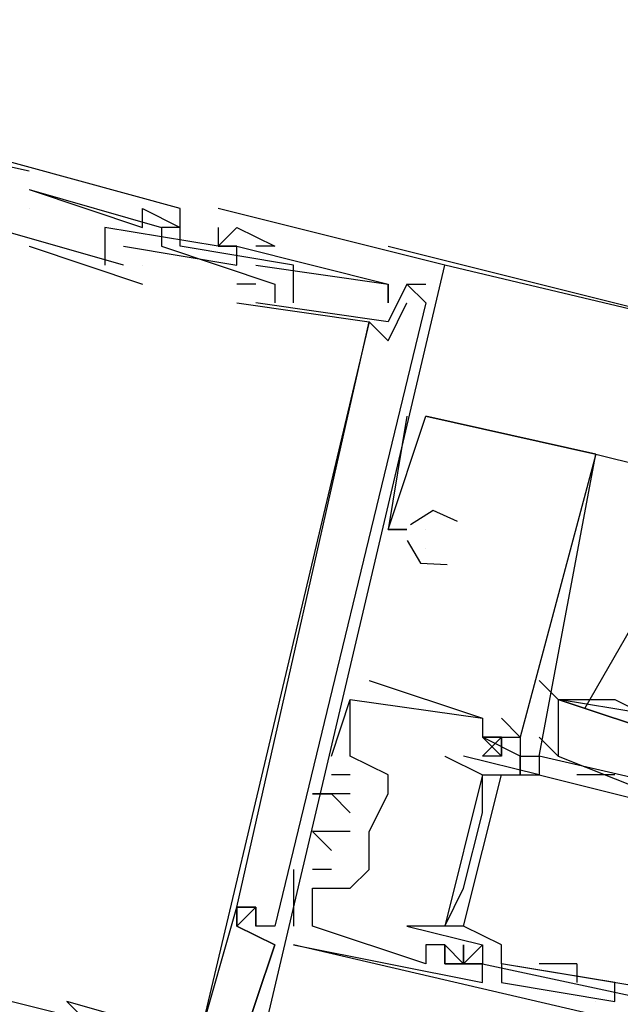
# Model space of a CAD drawing. Header units: feet. Extents: x -79 to 198, y -22 to 181.
# Tile 44 of 256: x 79.94 to 80.364, y 17.056 to 17.751. Entities that reach past the tile are written whole.
import ezdxf

# ---------------------------------------------------------------- set-up
doc = ezdxf.new("R2010")
doc.units = ezdxf.units.FT
doc.layers.add('A-LINEA', color=7, linetype='CONTINUOUS')

msp = doc.modelspace()

# ---------------------------------------------------------------- linework, layer by layer
at = {"layer": 'A-LINEA'}
for p, q in [((79.4667, 17.7511), (79.9467, 17.6444)), ((79.9467, 17.6311), (79.9467, 17.6311)), ((79.9467, 17.6311), (79.9467, 17.6311)), ((79.9467, 17.6311), (79.9467, 17.6311)), ((79.9467, 17.6311), (79.9467, 17.6311)), ((79.9467, 17.6311), (79.9467, 17.6311)), ((79.9467, 17.6311), (79.9467, 17.6311)), ((79.9467, 17.6178), (79.9467, 17.6178)), ((79.9467, 17.6178), (79.9467, 17.6178)), ((79.9467, 17.6178), (79.9467, 17.6178)), ((79.9467, 17.6178), (79.9467, 17.6178)), ((79.9467, 17.6178), (79.9467, 17.6178)), ((79.9467, 17.6178), (79.9467, 17.6178)), ((80.0267, 17.6178), (80.0267, 17.6178)), ((80.0267, 17.6178), (80.0267, 17.6178)), ((80.0267, 17.6178), (80.0267, 17.6178)), ((80.0533, 17.6178), (80.0533, 17.6178)), ((80.0533, 17.6178), (80.0533, 17.6178)), ((80.0533, 17.6178), (80.0533, 17.6178)), ((80.0533, 17.6178), (80.0533, 17.6178)), ((80.0533, 17.6178), (80.0533, 17.6178)), ((80.0533, 17.6178), (80.0533, 17.6178)), ((80.08, 17.6178), (80.08, 17.6178)), ((80.08, 17.6178), (80.08, 17.6178)), ((80.08, 17.6178), (80.08, 17.6178)), ((80.08, 17.6178), (80.08, 17.6178)), ((80.08, 17.6178), (80.08, 17.6178)), ((80.08, 17.6178), (80.08, 17.6178)), ((80, 17.6044), (80, 17.6044)), ((80, 17.6044), (80, 17.6044)), ((80, 17.6044), (80, 17.6044)), ((80.0267, 17.6044), (80.0267, 17.6044)), ((80.0267, 17.6044), (80.0267, 17.6044)), ((80.0267, 17.6044), (80.0267, 17.6044)), ((80.04, 17.6044), (80.04, 17.6044)), ((80.04, 17.6044), (80.04, 17.6044)), ((80.04, 17.6044), (80.04, 17.6044)), ((80.04, 17.6044), (80.04, 17.6044)), ((80.04, 17.6044), (80.04, 17.6044)), ((80.04, 17.6044), (80.04, 17.6044)), ((80.0533, 17.6044), (80.0533, 17.6044)), ((80.0533, 17.6044), (80.0533, 17.6044)), ((80.0533, 17.6044), (80.0533, 17.6044)), ((80.0533, 17.6044), (80.0533, 17.6044)), ((80.0533, 17.6044), (80.0533, 17.6044)), ((80.0533, 17.6044), (80.0533, 17.6044)), ((80.08, 17.6044), (80.08, 17.6044)), ((80.08, 17.6044), (80.08, 17.6044)), ((80.08, 17.6044), (80.08, 17.6044)), ((80.08, 17.6044), (80.08, 17.6044)), ((80.08, 17.6044), (80.08, 17.6044)), ((80.08, 17.6044), (80.08, 17.6044)), ((80.0933, 17.6044), (80.0933, 17.6044)), ((80.0933, 17.6044), (80.0933, 17.6044)), ((80.0933, 17.6044), (80.0933, 17.6044)), ((79.9467, 17.5911), (80.0267, 17.5644)), ((79.9467, 17.5911), (79.9467, 17.5911)), ((79.9467, 17.5911), (80.0267, 17.5644)), ((79.9467, 17.5911), (79.9467, 17.5911)), ((79.9467, 17.5911), (80.0267, 17.5644)), ((79.9467, 17.5911), (79.9467, 17.5911)), ((79.9467, 17.5911), (80.0267, 17.5644)), ((79.9467, 17.5911), (79.9467, 17.5911)), ((79.9467, 17.5911), (80.0267, 17.5644)), ((79.9467, 17.5911), (79.9467, 17.5911)), ((79.9467, 17.5911), (80.0267, 17.5644)), ((79.9467, 17.5911), (79.9467, 17.5911)), ((80, 17.5911), (80, 17.5911)), ((80, 17.5911), (80, 17.5911)), ((80, 17.5911), (80, 17.5911)), ((80, 17.5911), (80, 17.5911)), ((80, 17.5911), (80, 17.5911)), ((80, 17.5911), (80, 17.5911)), ((80, 17.5911), (80, 17.5911)), ((80, 17.5911), (80, 17.5911)), ((80, 17.5911), (80, 17.5911)), ((80.0133, 17.5911), (80.0133, 17.5911)), ((80.0133, 17.5911), (80.0133, 17.5911)), ((80.0133, 17.5911), (80.0133, 17.5911)), ((80.04, 17.5911), (80.04, 17.5911)), ((80.04, 17.5911), (80.04, 17.5911)), ((80.04, 17.5911), (80.04, 17.5911)), ((80.0533, 17.5911), (80.0533, 17.5911)), ((80.0533, 17.5911), (80.0533, 17.5911)), ((80.0533, 17.5911), (80.0533, 17.5911)), ((80.08, 17.5911), (80.08, 17.5911)), ((80.08, 17.5911), (80.08, 17.5911)), ((80.08, 17.5911), (80.08, 17.5911)), ((80.08, 17.5911), (80.08, 17.5911)), ((80.08, 17.5911), (80.08, 17.5911)), ((80.08, 17.5911), (80.08, 17.5911)), ((80.08, 17.5911), (80.08, 17.5911)), ((80.08, 17.5911), (80.08, 17.5911)), ((80.08, 17.5911), (80.08, 17.5911)), ((80.0933, 17.5911), (80.0933, 17.5911)), ((80.0933, 17.5911), (80.0933, 17.5911)), ((80.0933, 17.5911), (80.0933, 17.5911)), ((80.0933, 17.5911), (80.0933, 17.5911)), ((80.0933, 17.5911), (80.0933, 17.5911)), ((80.0933, 17.5911), (80.0933, 17.5911)), ((80.1067, 17.5911), (80.1067, 17.5911)), ((80.1067, 17.5911), (80.1067, 17.5911)), ((80.1067, 17.5911), (80.1067, 17.5911)), ((80.12, 17.5911), (80.12, 17.5911)), ((80.12, 17.5911), (80.12, 17.5911)), ((80.12, 17.5911), (80.12, 17.5911)), ((80.2, 17.5911), (80.68, 17.4711)), ((80, 17.5778), (80, 17.5778)), ((80, 17.5778), (80, 17.5778)), ((80, 17.5778), (80, 17.5778)), ((80.0133, 17.5778), (80.0133, 17.5778)), ((80.0133, 17.5778), (80.0133, 17.5778)), ((80.0133, 17.5778), (80.0133, 17.5778)), ((80.0133, 17.5778), (80.0133, 17.5778)), ((80.0133, 17.5778), (80.0133, 17.5778)), ((80.0133, 17.5778), (80.0133, 17.5778)), ((80.0267, 17.5778), (80.0267, 17.5778)), ((80.0267, 17.5778), (80.0267, 17.5778)), ((80.0267, 17.5778), (80.0267, 17.5778)), ((80.0267, 17.5778), (80.0267, 17.5778)), ((80.0267, 17.5778), (80.0267, 17.5778)), ((80.0267, 17.5778), (80.0267, 17.5778)), ((80.0267, 17.5778), (80.0267, 17.5778)), ((80.0267, 17.5778), (80.0267, 17.5778)), ((80.0267, 17.5778), (80.0267, 17.5778)), ((80.0267, 17.5778), (80.0267, 17.5778)), ((80.0267, 17.5778), (80.0267, 17.5778)), ((80.0267, 17.5778), (80.0267, 17.5778)), ((80.0933, 17.5778), (80.0933, 17.5778)), ((80.0933, 17.5778), (80.0933, 17.5778)), ((80.0933, 17.5778), (80.0933, 17.5778)), ((80.1067, 17.5778), (80.1067, 17.5778)), ((80.1067, 17.5778), (80.1067, 17.5778)), ((80.1067, 17.5778), (80.1067, 17.5778)), ((80.1333, 17.5778), (80.1333, 17.5778)), ((80.1333, 17.5778), (80.1333, 17.5778)), ((80.1333, 17.5778), (80.1333, 17.5778)), ((80.24, 17.5778), (80.24, 17.5778)), ((80.24, 17.5778), (80.24, 17.5778)), ((80.24, 17.5778), (80.24, 17.5778)), ((80.24, 17.5778), (80.24, 17.5778)), ((80.24, 17.5778), (80.24, 17.5778)), ((86.9333, 15.9911), (80.24, 17.5778)), ((80.24, 17.5778), (80.24, 17.5778)), ((80.0267, 17.5644), (80.0267, 17.5644)), ((80.0267, 17.5644), (80.0267, 17.5644)), ((80.0267, 17.5644), (80.0267, 17.5644)), ((80.0267, 17.5644), (80.0267, 17.5644)), ((80.0267, 17.5644), (80.0267, 17.5644)), ((80.0267, 17.5644), (80.0267, 17.5644)), ((80.1067, 17.5644), (80.0933, 17.5644)), ((80.0933, 17.5644), (80.0933, 17.5644)), ((80.1067, 17.5644), (80.0933, 17.5644)), ((80.0933, 17.5644), (80.0933, 17.5644)), ((80.1067, 17.5644), (80.0933, 17.5644)), ((80.0933, 17.5644), (80.0933, 17.5644)), ((80.1067, 17.5644), (80.0933, 17.5644)), ((80.0933, 17.5644), (80.0933, 17.5644)), ((80.1067, 17.5644), (80.0933, 17.5644)), ((80.0933, 17.5644), (80.0933, 17.5644)), ((80.1067, 17.5644), (80.0933, 17.5644)), ((80.0933, 17.5644), (80.0933, 17.5644)), ((80.1067, 17.5644), (80.1067, 17.5644)), ((80.1067, 17.5644), (80.1067, 17.5644)), ((80.1067, 17.5644), (80.1067, 17.5644)), ((80.1067, 17.5644), (80.1067, 17.5644)), ((80.1067, 17.5644), (80.1067, 17.5644)), ((80.1067, 17.5644), (80.1067, 17.5644)), ((80.12, 17.5644), (80.12, 17.5644)), ((80.12, 17.5644), (80.12, 17.5644)), ((80.12, 17.5644), (80.12, 17.5644)), ((80.12, 17.5644), (80.12, 17.5644)), ((80.12, 17.5644), (80.12, 17.5644)), ((80.12, 17.5644), (80.12, 17.5644)), ((80.2, 17.5644), (80.2, 17.5644)), ((80.2, 17.5644), (80.2, 17.5644)), ((80.2, 17.5644), (80.2, 17.5644)), ((80.2, 17.5644), (80.2, 17.5644)), ((80.2, 17.5644), (80.2, 17.5644)), ((80.2, 17.5644), (80.2, 17.5644)), ((80.2, 17.5644), (80.2, 17.5644)), ((80.2, 17.5644), (80.2, 17.5644)), ((80.2, 17.5644), (80.2, 17.5644)), ((80.2, 17.5644), (80.2, 17.5644)), ((80.2, 17.5644), (80.2, 17.5644)), ((80.2, 17.5644), (80.2, 17.5644)), ((80.2133, 17.5644), (80.2267, 17.5644)), ((80.2133, 17.5644), (80.2133, 17.5644)), ((80.2133, 17.5644), (80.2133, 17.5644)), ((80.2133, 17.5644), (80.2267, 17.5644)), ((80.2133, 17.5644), (80.2133, 17.5644)), ((80.2133, 17.5644), (80.2133, 17.5644)), ((80.2133, 17.5644), (80.2267, 17.5644)), ((80.2133, 17.5644), (80.2133, 17.5644)), ((80.2133, 17.5644), (80.2133, 17.5644)), ((80.2133, 17.5644), (80.2133, 17.5644)), ((80.2133, 17.5644), (80.2133, 17.5644)), ((80.2133, 17.5644), (80.2133, 17.5644)), ((80.2133, 17.5644), (80.2133, 17.5644)), ((80.2133, 17.5644), (80.2133, 17.5644)), ((80.2133, 17.5644), (80.2133, 17.5644)), ((80.0933, 17.5511), (80.1867, 17.5378)), ((80.0933, 17.5511), (80.0933, 17.5511)), ((80.0933, 17.5511), (80.1867, 17.5378)), ((80.0933, 17.5511), (80.0933, 17.5511)), ((80.0933, 17.5511), (80.1867, 17.5378)), ((80.0933, 17.5511), (80.0933, 17.5511)), ((80.0933, 17.5511), (80.1867, 17.5378)), ((80.0933, 17.5511), (80.0933, 17.5511)), ((80.0933, 17.5511), (80.1867, 17.5378)), ((80.0933, 17.5511), (80.0933, 17.5511)), ((80.0933, 17.5511), (80.1867, 17.5378)), ((80.0933, 17.5511), (80.0933, 17.5511)), ((80.1067, 17.5511), (80.1067, 17.5511)), ((80.1067, 17.5511), (80.1067, 17.5511)), ((80.1067, 17.5511), (80.1067, 17.5511)), ((80.1067, 17.5511), (80.1067, 17.5511)), ((80.1067, 17.5511), (80.1067, 17.5511)), ((80.1067, 17.5511), (80.1067, 17.5511)), ((80.12, 17.5511), (80.12, 17.5511)), ((80.12, 17.5511), (80.12, 17.5511)), ((80.12, 17.5511), (80.12, 17.5511)), ((80.1333, 17.5511), (80.1333, 17.5511)), ((80.1333, 17.5511), (80.1333, 17.5511)), ((80.1333, 17.5511), (80.1333, 17.5511)), ((80.2, 17.5511), (80.2, 17.5511)), ((80.2, 17.5511), (80.2, 17.5511)), ((80.2, 17.5511), (80.2, 17.5511)), ((80.2, 17.5511), (80.2, 17.5511)), ((80.2, 17.5511), (80.2, 17.5511)), ((80.2, 17.5511), (80.2, 17.5511)), ((80.2133, 17.5511), (80.2133, 17.5511)), ((80.2133, 17.5511), (80.2133, 17.5511)), ((80.2133, 17.5511), (80.2133, 17.5511)), ((80.2133, 17.5511), (80.2133, 17.5511)), ((80.2133, 17.5511), (80.2133, 17.5511)), ((80.2133, 17.5511), (80.2133, 17.5511)), ((80.2267, 17.5511), (80.2267, 17.5511)), ((80.2267, 17.5511), (80.2267, 17.5511)), ((80.2267, 17.5511), (80.2267, 17.5511)), ((80.2267, 17.5511), (80.2267, 17.5511)), ((80.2267, 17.5511), (80.2267, 17.5511)), ((80.2267, 17.5511), (80.2267, 17.5511)), ((80.2267, 17.5511), (80.2267, 17.5511)), ((80.2267, 17.5511), (80.2267, 17.5511)), ((80.2267, 17.5511), (80.2267, 17.5511)), ((80.2267, 17.5511), (80.2267, 17.5511)), ((80.2267, 17.5511), (80.2267, 17.5511)), ((80.2267, 17.5511), (80.2267, 17.5511)), ((80.1733, 17.5378), (80.1733, 17.5378)), ((80.1733, 17.5378), (80.1733, 17.5378)), ((80.1733, 17.5378), (80.1733, 17.5378)), ((80.1733, 17.5378), (80.1733, 17.5378)), ((80.1733, 17.5378), (80.1733, 17.5378)), ((80.1733, 17.5378), (80.1733, 17.5378)), ((80.1867, 17.5378), (80.1867, 17.5378)), ((80.1867, 17.5378), (80.1867, 17.5378)), ((80.1867, 17.5378), (80.1867, 17.5378)), ((80.1867, 17.5378), (80.1867, 17.5378)), ((80.1867, 17.5378), (80.1867, 17.5378)), ((80.1867, 17.5378), (80.1867, 17.5378)), ((80.1867, 17.5378), (80.1867, 17.5378)), ((80.1867, 17.5378), (80.1867, 17.5378)), ((80.1867, 17.5378), (80.1867, 17.5378)), ((80.1867, 17.5378), (80.1867, 17.5378)), ((80.1867, 17.5378), (80.1867, 17.5378)), ((80.1867, 17.5378), (80.1867, 17.5378)), ((80.2, 17.5378), (80.2, 17.5378)), ((80.2, 17.5378), (80.2, 17.5378)), ((80.2, 17.5378), (80.2, 17.5378)), ((80.2, 17.5378), (80.2, 17.5378)), ((80.2, 17.5378), (80.2, 17.5378)), ((80.2, 17.5378), (80.2, 17.5378)), ((80.2, 17.5244), (80.2, 17.5244)), ((80.2, 17.5244), (80.2, 17.5244)), ((80.2, 17.5244), (80.2, 17.5244)), ((80.2, 17.5244), (80.2, 17.5244)), ((80.2, 17.5244), (80.2, 17.5244)), ((80.2, 17.5244), (80.2, 17.5244)), ((80.2133, 17.4711), (80.2133, 17.4711)), ((80.2133, 17.4711), (80.2133, 17.4711)), ((80.2133, 17.4711), (80.2133, 17.4711)), ((80.3467, 17.4444), (80.2267, 17.4711)), ((80.2267, 17.4711), (80.2267, 17.4711)), ((80.2267, 17.4711), (80.2267, 17.4711)), ((80.3467, 17.4444), (80.2267, 17.4711)), ((80.2267, 17.4711), (80.2267, 17.4711)), ((80.2267, 17.4711), (80.2267, 17.4711)), ((80.3467, 17.4444), (80.2267, 17.4711)), ((80.2267, 17.4711), (80.2267, 17.4711)), ((80.2267, 17.4711), (80.2267, 17.4711)), ((80.3467, 17.4444), (80.4533, 17.4178)), ((80.3467, 17.4444), (80.3467, 17.4444)), ((80.3467, 17.4444), (80.3467, 17.4444)), ((80.3467, 17.4444), (80.3467, 17.4444)), ((80.3467, 17.4444), (80.3467, 17.4444)), ((80.3467, 17.4444), (80.3467, 17.4444)), ((80.3467, 17.4444), (80.3467, 17.4444)), ((80.3467, 17.4444), (80.3467, 17.4444)), ((80.3467, 17.4444), (80.3467, 17.4444)), ((80.3467, 17.4444), (80.3467, 17.4444)), ((80.2, 17.3911), (80.2, 17.3911)), ((80.2, 17.3911), (80.2, 17.3911)), ((80.2, 17.3911), (80.2, 17.3911)), ((80.2, 17.3911), (80.2, 17.3911)), ((80.2, 17.3911), (80.2, 17.3911)), ((80.2, 17.3911), (80.2, 17.3911)), ((80.2133, 17.3911), (80.2133, 17.3911)), ((80.2133, 17.3911), (80.2133, 17.3911)), ((80.2133, 17.3911), (80.2133, 17.3911)), ((80.2133, 17.3911), (80.2133, 17.3911)), ((80.2133, 17.3911), (80.2133, 17.3911)), ((80.2133, 17.3911), (80.2133, 17.3911)), ((80.2267, 17.3911), (80.2267, 17.3911)), ((80.2267, 17.3911), (80.2267, 17.3911)), ((80.2267, 17.3911), (80.2267, 17.3911)), ((80.2267, 17.3778), (80.2267, 17.3778)), ((80.2267, 17.3778), (80.2267, 17.3778)), ((80.2267, 17.3778), (80.2267, 17.3778)), ((80.2267, 17.3778), (80.2267, 17.3778)), ((80.2267, 17.3778), (80.2267, 17.3778)), ((80.2267, 17.3778), (80.2267, 17.3778)), ((80.3926, 17.3584), (80.3389, 17.2649)), ((80.1867, 17.2844), (80.1867, 17.2844)), ((80.1867, 17.2844), (80.1867, 17.2844)), ((80.1867, 17.2844), (80.1867, 17.2844)), ((80.3067, 17.2844), (80.32, 17.2711)), ((80.1733, 17.2711), (80.1733, 17.2711)), ((80.1733, 17.2711), (80.1733, 17.2711)), ((80.1733, 17.2711), (80.1733, 17.2711)), ((80.1733, 17.2711), (80.1733, 17.2711)), ((80.1733, 17.2711), (80.1733, 17.2711)), ((80.1733, 17.2711), (80.1733, 17.2711)), ((80.2667, 17.2578), (80.2667, 17.2578)), ((80.2667, 17.2578), (80.2667, 17.2578)), ((80.2667, 17.2578), (80.2667, 17.2578)), ((80.2667, 17.2578), (80.2667, 17.2578)), ((80.2667, 17.2578), (80.2667, 17.2578)), ((80.2667, 17.2578), (80.2667, 17.2578)), ((80.28, 17.2578), (80.28, 17.2578)), ((80.28, 17.2578), (80.28, 17.2578)), ((80.28, 17.2578), (80.28, 17.2578)), ((80.28, 17.2444), (80.2667, 17.2311)), ((80.2667, 17.2444), (80.2667, 17.2444)), ((80.2667, 17.2444), (80.2667, 17.2444)), ((80.28, 17.2444), (80.2667, 17.2311)), ((80.2667, 17.2444), (80.2667, 17.2444)), ((80.2667, 17.2444), (80.2667, 17.2444)), ((80.28, 17.2444), (80.2667, 17.2311)), ((80.2667, 17.2444), (80.2667, 17.2444)), ((80.2667, 17.2444), (80.2667, 17.2444)), ((80.28, 17.2444), (80.28, 17.2444)), ((80.28, 17.2444), (80.28, 17.2444)), ((80.28, 17.2444), (80.28, 17.2444)), ((80.2933, 17.2444), (80.2933, 17.2444)), ((80.2933, 17.2444), (80.2933, 17.2444)), ((80.2933, 17.2444), (80.2933, 17.2444)), ((80.2933, 17.2444), (80.2933, 17.2444)), ((80.2933, 17.2444), (80.2933, 17.2444)), ((80.2933, 17.2444), (80.2933, 17.2444)), ((80.3067, 17.2444), (80.32, 17.2311)), ((80.16, 17.2311), (80.16, 17.2311)), ((80.16, 17.2311), (80.16, 17.2311)), ((80.16, 17.2311), (80.16, 17.2311)), ((80.1733, 17.2311), (80.1733, 17.2311)), ((80.1733, 17.2311), (80.1733, 17.2311)), ((80.1733, 17.2311), (80.1733, 17.2311)), ((80.24, 17.2311), (80.24, 17.2311)), ((80.2533, 17.2311), (80.2533, 17.2311)), ((80.28, 17.2311), (80.2667, 17.2311)), ((80.28, 17.2311), (80.2667, 17.2311)), ((80.28, 17.2311), (80.2667, 17.2311)), ((80.28, 17.2311), (80.28, 17.2311)), ((80.28, 17.2311), (80.28, 17.2311)), ((80.28, 17.2311), (80.28, 17.2311)), ((80.2933, 17.2311), (80.2933, 17.2178)), ((80.2933, 17.2311), (80.2933, 17.2178)), ((80.2933, 17.2311), (80.2933, 17.2311)), ((80.2933, 17.2311), (80.2933, 17.2178)), ((80.2933, 17.2311), (80.2933, 17.2178)), ((80.2933, 17.2311), (80.2933, 17.2311)), ((80.2933, 17.2311), (80.2933, 17.2178)), ((80.2933, 17.2311), (80.2933, 17.2178)), ((80.2933, 17.2311), (80.2933, 17.2311)), ((80.3067, 17.2311), (80.3067, 17.2311)), ((80.3067, 17.2311), (80.3067, 17.2311)), ((80.3067, 17.2311), (80.3067, 17.2311)), ((80.3067, 17.2311), (80.3067, 17.2311)), ((80.32, 17.2311), (80.3867, 17.2044)), ((80.16, 17.2178), (80.16, 17.2178)), ((80.16, 17.2178), (80.16, 17.2178)), ((80.16, 17.2178), (80.16, 17.2178)), ((80.1733, 17.2178), (80.1733, 17.2178)), ((80.1733, 17.2178), (80.1733, 17.2178)), ((80.1733, 17.2178), (80.1733, 17.2178)), ((80.2, 17.2178), (80.2, 17.2178)), ((80.2, 17.2178), (80.2, 17.2178)), ((80.2, 17.2178), (80.2, 17.2178)), ((80.2533, 17.1111), (80.28, 17.2178)), ((80.2533, 17.1111), (80.28, 17.2178)), ((80.2533, 17.1111), (80.28, 17.2178)), ((80.2667, 17.2178), (80.2667, 17.2178)), ((80.2667, 17.2178), (80.2667, 17.2178)), ((80.28, 17.2178), (80.28, 17.2178)), ((80.3067, 17.2178), (80.3067, 17.2178)), ((80.3067, 17.2178), (80.3067, 17.2178)), ((80.3067, 17.2178), (80.3067, 17.2178)), ((80.36, 17.2178), (80.3333, 17.2178)), ((80.1467, 17.2044), (80.1467, 17.2044)), ((80.1467, 17.2044), (80.1467, 17.2044)), ((80.1467, 17.2044), (80.1467, 17.2044)), ((80.16, 17.2044), (80.16, 17.2044)), ((80.16, 17.2044), (80.16, 17.2044)), ((80.16, 17.2044), (80.16, 17.2044)), ((80.1733, 17.2044), (80.1733, 17.2044)), ((80.1733, 17.2044), (80.1733, 17.2044)), ((80.1733, 17.2044), (80.1733, 17.2044)), ((80.2, 17.2044), (80.2, 17.2044)), ((80.2, 17.2044), (80.2, 17.2044)), ((80.2, 17.2044), (80.2, 17.2044)), ((80.2, 17.2044), (80.2, 17.2044)), ((80.1733, 17.1911), (80.1733, 17.1911)), ((80.1733, 17.1911), (80.1733, 17.1911)), ((80.1733, 17.1911), (80.1733, 17.1911)), ((80.2667, 17.1911), (80.2667, 17.1911)), ((80.1467, 17.1778), (80.1467, 17.1778)), ((80.1467, 17.1778), (80.1467, 17.1778)), ((80.1467, 17.1778), (80.1467, 17.1778)), ((80.1733, 17.1778), (80.1733, 17.1778)), ((80.1733, 17.1778), (80.1733, 17.1778)), ((80.1733, 17.1778), (80.1733, 17.1778)), ((80.1867, 17.1778), (80.1867, 17.1778)), ((80.1867, 17.1778), (80.1867, 17.1778)), ((80.1867, 17.1778), (80.1867, 17.1778)), ((80.1867, 17.1778), (80.1867, 17.1778)), ((80.1867, 17.1778), (80.1867, 17.1778)), ((80.16, 17.1644), (80.16, 17.1644)), ((80.16, 17.1644), (80.16, 17.1644)), ((80.16, 17.1644), (80.16, 17.1644)), ((80.1333, 17.1511), (80.1333, 17.1511)), ((80.1333, 17.1511), (80.1333, 17.1511)), ((80.1333, 17.1511), (80.1333, 17.1511)), ((80.1467, 17.1511), (80.1467, 17.1511)), ((80.1467, 17.1511), (80.1467, 17.1511)), ((80.1467, 17.1511), (80.1467, 17.1511)), ((80.16, 17.1511), (80.16, 17.1511)), ((80.16, 17.1511), (80.16, 17.1511)), ((80.16, 17.1511), (80.16, 17.1511)), ((80.1867, 17.1511), (80.1867, 17.1511)), ((80.1867, 17.1511), (80.1867, 17.1511)), ((80.1867, 17.1511), (80.1867, 17.1511)), ((80.1467, 17.1378), (80.1467, 17.1378)), ((80.1467, 17.1378), (80.1467, 17.1378)), ((80.1467, 17.1378), (80.1467, 17.1378)), ((80.1733, 17.1378), (80.1733, 17.1378)), ((80.1733, 17.1378), (80.1733, 17.1378)), ((80.1733, 17.1378), (80.1733, 17.1378)), ((80.2533, 17.1378), (80.2533, 17.1378)), ((80.0933, 17.1244), (80.0933, 17.1244)), ((80.0933, 17.1244), (80.0933, 17.1244)), ((80.0933, 17.1244), (80.0933, 17.1244)), ((80.0933, 17.1244), (80.0933, 17.1244)), ((80.0933, 17.1244), (80.0933, 17.1244)), ((80.0933, 17.1244), (80.0933, 17.1244)), ((80.0933, 17.1244), (80.0933, 17.1244)), ((80.0933, 17.1244), (80.0933, 17.1244)), ((80.0933, 17.1244), (80.0933, 17.1244)), ((80.0933, 17.1244), (80.0933, 17.1244)), ((80.0933, 17.1244), (80.0933, 17.1244)), ((80.0933, 17.1244), (80.0933, 17.1244)), ((80.0933, 17.1244), (80.0933, 17.1244)), ((80.0933, 17.1244), (80.0933, 17.1244)), ((80.0933, 17.1244), (80.0933, 17.1244)), ((80.0933, 17.1244), (80.0933, 17.1244)), ((80.0933, 17.1244), (80.0933, 17.1244)), ((80.0933, 17.1244), (80.0933, 17.1244)), ((80.1067, 17.1244), (80.1067, 17.1244)), ((80.1067, 17.1244), (80.1067, 17.1244)), ((80.1067, 17.1244), (80.1067, 17.1244)), ((80.1067, 17.1244), (80.1067, 17.1244)), ((80.1067, 17.1244), (80.1067, 17.1244)), ((80.1067, 17.1244), (80.1067, 17.1244)), ((80.1067, 17.1244), (80.1067, 17.1244)), ((80.1067, 17.1244), (80.1067, 17.1244)), ((80.1067, 17.1244), (80.1067, 17.1244)), ((80.1067, 17.1244), (80.1067, 17.1244)), ((80.1067, 17.1244), (80.1067, 17.1244)), ((80.1067, 17.1244), (80.1067, 17.1244)), ((80.1067, 17.1244), (80.1067, 17.1244)), ((80.1067, 17.1244), (80.1067, 17.1244)), ((80.1067, 17.1244), (80.1067, 17.1244)), ((80.1067, 17.1244), (80.1067, 17.1244)), ((80.1067, 17.1244), (80.1067, 17.1244)), ((80.1067, 17.1244), (80.1067, 17.1244)), ((80.0933, 17.1111), (80.0933, 17.1111)), ((80.0933, 17.1111), (80.0933, 17.1111)), ((80.0933, 17.1111), (80.0933, 17.1111)), ((80.0933, 17.1111), (80.0933, 17.1111)), ((80.0933, 17.1111), (80.0933, 17.1111)), ((80.0933, 17.1111), (80.0933, 17.1111)), ((80.0933, 17.1111), (80.0933, 17.1111)), ((80.0933, 17.1111), (80.0933, 17.1111)), ((80.0933, 17.1111), (80.0933, 17.1111)), ((80.0933, 17.1111), (80.0933, 17.1111)), ((80.0933, 17.1111), (80.0933, 17.1111)), ((80.0933, 17.1111), (80.0933, 17.1111)), ((80.1067, 17.1111), (80.1067, 17.1111)), ((80.1067, 17.1111), (80.1067, 17.1111)), ((80.1067, 17.1111), (80.1067, 17.1111)), ((80.1067, 17.1111), (80.1067, 17.1111)), ((80.1067, 17.1111), (80.1067, 17.1111)), ((80.1067, 17.1111), (80.1067, 17.1111)), ((80.1067, 17.1111), (80.1067, 17.1111)), ((80.1067, 17.1111), (80.1067, 17.1111)), ((80.1067, 17.1111), (80.1067, 17.1111)), ((80.1067, 17.1111), (80.1067, 17.1111)), ((80.1067, 17.1111), (80.1067, 17.1111)), ((80.1067, 17.1111), (80.1067, 17.1111)), ((80.12, 17.1111), (80.12, 17.1111)), ((80.12, 17.1111), (80.12, 17.1111)), ((80.12, 17.1111), (80.12, 17.1111)), ((80.12, 17.1111), (80.12, 17.1111)), ((80.12, 17.1111), (80.12, 17.1111)), ((80.12, 17.1111), (80.12, 17.1111)), ((80.1333, 17.1111), (80.1333, 17.1111)), ((80.1333, 17.1111), (80.1333, 17.1111)), ((80.1333, 17.1111), (80.1333, 17.1111)), ((80.1467, 17.1111), (80.1467, 17.1111)), ((80.1467, 17.1111), (80.1467, 17.1111)), ((80.1467, 17.1111), (80.1467, 17.1111)), ((80.2133, 17.1111), (80.2133, 17.1111)), ((80.24, 17.1111), (80.24, 17.1111)), ((80.24, 17.1111), (80.24, 17.1111)), ((80.2533, 17.1111), (80.2533, 17.1111)), ((80.12, 17.0978), (80.12, 17.0978)), ((80.12, 17.0978), (80.12, 17.0978)), ((80.12, 17.0978), (80.12, 17.0978)), ((80.12, 17.0978), (80.12, 17.0978)), ((80.12, 17.0978), (80.12, 17.0978)), ((80.12, 17.0978), (80.12, 17.0978)), ((80.1333, 17.0978), (80.1333, 17.0978)), ((80.1333, 17.0978), (80.1333, 17.0978)), ((80.1333, 17.0978), (80.1333, 17.0978)), ((80.5333, 17.0044), (80.1333, 17.0978)), ((80.2267, 17.0978), (80.2267, 17.0978)), ((80.2267, 17.0978), (80.2267, 17.0978)), ((80.2267, 17.0978), (80.2267, 17.0978)), ((80.24, 17.0978), (80.24, 17.0978)), ((80.24, 17.0978), (80.24, 17.0978)), ((80.24, 17.0978), (80.24, 17.0978)), ((80.24, 17.0978), (80.24, 17.0978)), ((80.24, 17.0844), (80.24, 17.0978)), ((80.24, 17.0978), (80.24, 17.0844)), ((80.2667, 17.0978), (80.2667, 17.0978)), ((80.28, 17.0978), (80.28, 17.0978)), ((80.2267, 17.0844), (80.2267, 17.0844)), ((80.2267, 17.0844), (80.2267, 17.0844)), ((80.2267, 17.0844), (80.2267, 17.0844)), ((80.24, 17.0844), (80.24, 17.0844)), ((80.24, 17.0844), (80.24, 17.0844)), ((80.24, 17.0844), (80.24, 17.0844)), ((80.2533, 17.0844), (80.2533, 17.0844)), ((80.2533, 17.0844), (80.2533, 17.0844)), ((80.2533, 17.0844), (80.2533, 17.0844)), ((80.2533, 17.0844), (80.2533, 17.0844)), ((80.2667, 17.0844), (80.2667, 17.0844)), ((80.2667, 17.0844), (80.2667, 17.0844)), ((80.2667, 17.0844), (80.2667, 17.0844)), ((80.2667, 17.0844), (80.2667, 17.0844)), ((80.2667, 17.0844), (80.2667, 17.0844)), ((80.2667, 17.0844), (80.2667, 17.0844)), ((80.2667, 17.0844), (80.2667, 17.0844)), ((80.28, 17.0844), (80.28, 17.0844)), ((80.36, 17.0711), (80.28, 17.0844)), ((80.36, 17.0711), (80.28, 17.0844)), ((80.3333, 17.0844), (80.3067, 17.0844)), ((80.3067, 17.0844), (80.3067, 17.0844)), ((80.3333, 17.0844), (80.3333, 17.0711)), ((80.2667, 17.0711), (80.2667, 17.0711)), ((80.2667, 17.0711), (80.2667, 17.0711)), ((80.2667, 17.0711), (80.2667, 17.0711)), ((80.28, 17.0711), (80.28, 17.0711)), ((79.9733, 17.0578), (79.9733, 17.0578)), ((79.9733, 17.0578), (79.9733, 17.0578)), ((79.9733, 17.0578), (79.9733, 17.0578)), ((79.9733, 17.0578), (79.9733, 17.0578)), ((79.9733, 17.0578), (79.9733, 17.0578)), ((79.9733, 17.0578), (79.9733, 17.0578)), ((80.3467, 17.0578), (80.3467, 17.0578))]:
    msp.add_line(p, q, dxfattribs=at)
for points in [[(80.1333, 17.5511), (80.1333, 17.5778), (80.0533, 17.5911), (80.0533, 17.6178), (79.9067, 17.6578), (79.7467, 16.9778)], [(80.1333, 17.5511), (80.1333, 17.5778), (80.0533, 17.5911), (80.0533, 17.6178), (79.9067, 17.6578), (79.7467, 16.9778)], [(80.1333, 17.5511), (80.1333, 17.5778), (80.0533, 17.5911), (80.0533, 17.6178), (79.9067, 17.6578), (79.7467, 16.9778)], [(80.0533, 17.6044), (80.0533, 17.6178), (79.9067, 17.6578), (79.7467, 16.9778)], [(80.0533, 17.6044), (80.0533, 17.6178), (79.9067, 17.6578), (79.7467, 16.9778)], [(80.0533, 17.6044), (80.0533, 17.6178), (79.9067, 17.6578), (79.7467, 16.9778)], [(80.0133, 17.5778), (79.92, 17.6044), (79.9333, 17.6311)], [(80.0133, 17.5778), (79.92, 17.6044), (79.9333, 17.6311)], [(80.0133, 17.5778), (79.92, 17.6044), (79.9333, 17.6311)], [(80.0133, 17.5778), (79.92, 17.6044), (79.9333, 17.6311)], [(80.0133, 17.5778), (79.92, 17.6044), (79.9333, 17.6311)], [(80.0133, 17.5778), (79.92, 17.6044), (79.9333, 17.6311)], [(79.9467, 17.6311), (80.04, 17.6044), (80.04, 17.5911), (80.12, 17.5644), (80.12, 17.5511)], [(79.9467, 17.6311), (80.04, 17.6044), (80.04, 17.5911), (80.12, 17.5644), (80.12, 17.5511)], [(79.9467, 17.6311), (80.04, 17.6044), (80.04, 17.5911), (80.12, 17.5644), (80.12, 17.5511)], [(79.9467, 17.6311), (80.0267, 17.6044), (80.0267, 17.6178), (80.0533, 17.6044), (80.04, 17.6044)], [(79.9467, 17.6311), (80.0267, 17.6044), (80.0267, 17.6178), (80.0533, 17.6044), (80.04, 17.6044)], [(79.9467, 17.6311), (80.0267, 17.6044), (80.0267, 17.6178), (80.0533, 17.6044), (80.04, 17.6044)], [(80.08, 16.9111), (80.08, 16.8978), (80.0667, 16.8978), (80.08, 16.8978), (80.24, 17.5778), (80.08, 17.6178)], [(80.08, 16.9111), (80.08, 16.8978), (80.0667, 16.8978), (80.08, 16.8978), (80.24, 17.5778), (80.08, 17.6178)], [(80.08, 16.9111), (80.08, 16.8978), (80.0667, 16.8978), (80.08, 16.8978), (80.24, 17.5778), (80.08, 17.6178)], [(80.08, 16.9111), (80.08, 16.8978), (80.0667, 16.8978), (80.08, 16.8978), (80.24, 17.5778), (80.08, 17.6178)], [(80.08, 16.9111), (80.08, 16.8978), (80.0667, 16.8978), (80.08, 16.8978), (80.24, 17.5778), (80.08, 17.6178)], [(80.08, 16.9111), (80.08, 16.8978), (80.0667, 16.8978), (80.08, 16.8978), (80.24, 17.5778), (80.08, 17.6178)], [(80.08, 17.6044), (80.08, 17.5911), (80, 17.6044), (80, 17.5911), (80, 17.5778)], [(80.08, 17.6044), (80.08, 17.5911), (80, 17.6044), (80, 17.5911), (80, 17.5778)], [(80.08, 17.6044), (80.08, 17.5911), (80, 17.6044), (80, 17.5911), (80, 17.5778)], [(80.08, 17.6044), (80.08, 17.5911), (80.0933, 17.5911), (80.08, 17.5911), (80.0933, 17.6044), (80.12, 17.5911), (80.1067, 17.5911)], [(80.08, 17.6044), (80.08, 17.5911), (80.0933, 17.5911), (80.08, 17.5911), (80.0933, 17.6044), (80.12, 17.5911), (80.1067, 17.5911)], [(80.08, 17.6044), (80.08, 17.5911), (80.0933, 17.5911), (80.08, 17.5911), (80.0933, 17.6044), (80.12, 17.5911), (80.1067, 17.5911)], [(80.0133, 17.5911), (80.0933, 17.5778), (80.0933, 17.5911), (80.2, 17.5644), (80.2, 17.5511), (80.2, 17.5644)], [(80.0133, 17.5911), (80.0933, 17.5778), (80.0933, 17.5911), (80.2, 17.5644), (80.2, 17.5511), (80.2, 17.5644)], [(80.0133, 17.5911), (80.0933, 17.5778), (80.0933, 17.5911), (80.2, 17.5644), (80.2, 17.5511), (80.2, 17.5644)], [(80.1067, 17.5778), (80.2, 17.5644), (80.2, 17.5511), (80.2, 17.5644)], [(80.1067, 17.5778), (80.2, 17.5644), (80.2, 17.5511), (80.2, 17.5644)], [(80.1067, 17.5778), (80.2, 17.5644), (80.2, 17.5511), (80.2, 17.5644)], [(80.2267, 17.5511), (80.2133, 17.5644), (80.2, 17.5378), (80.1067, 17.5511)], [(80.2267, 17.5511), (80.2133, 17.5644), (80.2, 17.5378), (80.1067, 17.5511)], [(80.2267, 17.5511), (80.2133, 17.5644), (80.2, 17.5378), (80.1067, 17.5511)], [(80.2267, 17.5511), (80.2133, 17.5644), (80.2, 17.5378), (80.1067, 17.5511)], [(80.2133, 17.5644), (80.2267, 17.5511), (80.12, 17.1111), (80.1067, 17.1111)], [(80.2267, 17.5511), (80.2133, 17.5644), (80.2, 17.5378), (80.1067, 17.5511)], [(80.2133, 17.5644), (80.2267, 17.5511), (80.12, 17.1111), (80.1067, 17.1111)], [(80.2267, 17.5511), (80.2133, 17.5644), (80.2, 17.5378), (80.1067, 17.5511)], [(80.2133, 17.5644), (80.2267, 17.5511), (80.12, 17.1111), (80.1067, 17.1111)], [(80.0933, 17.0178), (80.0667, 17.0311), (80.0933, 17.1244), (80.1067, 17.1244), (80.1067, 17.1111), (80.1067, 17.1244), (80.0933, 17.1244), (80.1867, 17.5378), (80.2, 17.5244), (80.2133, 17.5511)], [(80.0933, 17.0178), (80.0667, 17.0311), (80.0933, 17.1244), (80.1067, 17.1244), (80.1067, 17.1111), (80.1067, 17.1244), (80.0933, 17.1244), (80.1867, 17.5378), (80.2, 17.5244), (80.2133, 17.5511)], [(80.0933, 17.0178), (80.0667, 17.0311), (80.0933, 17.1244), (80.1067, 17.1244), (80.1067, 17.1111), (80.1067, 17.1244), (80.0933, 17.1244), (80.1867, 17.5378), (80.2, 17.5244), (80.2133, 17.5511)], [(80.0933, 17.0178), (80.0667, 17.0311), (80.0933, 17.1244), (80.1067, 17.1244), (80.1067, 17.1111), (80.1067, 17.1244), (80.0933, 17.1244), (80.1867, 17.5378), (80.2, 17.5244), (80.2133, 17.5511)], [(80.0933, 17.0178), (80.0667, 17.0311), (80.0933, 17.1244), (80.1067, 17.1244), (80.1067, 17.1111), (80.1067, 17.1244), (80.0933, 17.1244), (80.1867, 17.5378), (80.2, 17.5244), (80.2133, 17.5511)], [(80.0933, 17.0178), (80.0667, 17.0311), (80.0933, 17.1244), (80.1067, 17.1244), (80.1067, 17.1111), (80.1067, 17.1244), (80.0933, 17.1244), (80.1867, 17.5378), (80.2, 17.5244), (80.2133, 17.5511)], [(80.2267, 17.5511), (80.12, 17.1111), (80.1067, 17.1111)], [(80.2267, 17.5511), (80.12, 17.1111), (80.1067, 17.1111)], [(80.2267, 17.5511), (80.12, 17.1111), (80.1067, 17.1111)], [(80.1867, 17.5378), (80.0667, 17.0311), (79.9733, 17.0578), (79.9733, 17.0578), (79.9867, 17.0444), (80.0667, 17.0311)], [(80.1867, 17.5378), (80.0667, 17.0311), (79.9733, 17.0578), (79.9733, 17.0578), (79.9867, 17.0444), (80.0667, 17.0311)], [(80.1867, 17.5378), (80.0667, 17.0311), (79.9733, 17.0578), (79.9733, 17.0578), (79.9867, 17.0444), (80.0667, 17.0311)], [(80.1867, 17.5378), (80.0667, 17.0311), (79.9733, 17.0578), (79.9733, 17.0578), (79.9867, 17.0444), (80.0667, 17.0311)], [(80.1867, 17.5378), (80.0667, 17.0311), (79.9733, 17.0578), (79.9733, 17.0578), (79.9867, 17.0444), (80.0667, 17.0311)], [(80.1867, 17.5378), (80.0667, 17.0311), (79.9733, 17.0578), (79.9733, 17.0578), (79.9867, 17.0444), (80.0667, 17.0311)], [(80.2133, 17.4711), (80.2, 17.3911), (80.2133, 17.3911)], [(80.2133, 17.3911), (80.2, 17.3911), (80.2267, 17.4711), (80.3467, 17.4444), (80.2933, 17.2444), (80.28, 17.2578)], [(80.2133, 17.4711), (80.2, 17.3911), (80.2133, 17.3911)], [(80.2133, 17.3911), (80.2, 17.3911), (80.2267, 17.4711), (80.3467, 17.4444), (80.2933, 17.2444), (80.28, 17.2578)], [(80.2133, 17.4711), (80.2, 17.3911), (80.2133, 17.3911)], [(80.2133, 17.3911), (80.2, 17.3911), (80.2267, 17.4711), (80.3467, 17.4444), (80.2933, 17.2444), (80.28, 17.2578)], [(80.1333, 17.0978), (80.2667, 17.0711), (80.2667, 17.0844), (80.2533, 17.0844), (80.2667, 17.0844), (80.24, 17.0844), (80.24, 17.0978), (80.2267, 17.0978), (80.2267, 17.0844), (80.1467, 17.1111), (80.1467, 17.1378), (80.1733, 17.1378), (80.1867, 17.1511), (80.1867, 17.1778), (80.2, 17.2044), (80.2, 17.2178), (80.1733, 17.2311), (80.1733, 17.2711), (80.2667, 17.2578), (80.2667, 17.2444), (80.28, 17.2311), (80.28, 17.2444), (80.2667, 17.2444), (80.2933, 17.2444), (80.2933, 17.2311), (80.3067, 17.2311), (80.3467, 17.4444)], [(80.1333, 17.0978), (80.2667, 17.0711), (80.2667, 17.0844), (80.2533, 17.0844), (80.2667, 17.0844), (80.24, 17.0844), (80.24, 17.0978), (80.2267, 17.0978), (80.2267, 17.0844), (80.1467, 17.1111), (80.1467, 17.1378), (80.1733, 17.1378), (80.1867, 17.1511), (80.1867, 17.1778), (80.2, 17.2044), (80.2, 17.2178), (80.1733, 17.2311), (80.1733, 17.2711), (80.2667, 17.2578), (80.2667, 17.2444), (80.28, 17.2311), (80.28, 17.2444), (80.2667, 17.2444), (80.2933, 17.2444), (80.2933, 17.2311), (80.3067, 17.2311), (80.3467, 17.4444)], [(80.1333, 17.0978), (80.2667, 17.0711), (80.2667, 17.0844), (80.2533, 17.0844), (80.2667, 17.0844), (80.24, 17.0844), (80.24, 17.0978), (80.2267, 17.0978), (80.2267, 17.0844), (80.1467, 17.1111), (80.1467, 17.1378), (80.1733, 17.1378), (80.1867, 17.1511), (80.1867, 17.1778), (80.2, 17.2044), (80.2, 17.2178), (80.1733, 17.2311), (80.1733, 17.2711), (80.2667, 17.2578), (80.2667, 17.2444), (80.28, 17.2311), (80.28, 17.2444), (80.2667, 17.2444), (80.2933, 17.2444), (80.2933, 17.2311), (80.3067, 17.2311), (80.3467, 17.4444)], [(80.249, 17.3968), (80.2318, 17.4044), (80.2159, 17.3943)], [(80.249, 17.3968), (80.2318, 17.4044), (80.2159, 17.3943)], [(80.249, 17.3968), (80.2318, 17.4044), (80.2159, 17.3943)], [(80.2267, 17.3911), (80.2267, 17.3911), (80.2267, 17.3911)], [(80.2267, 17.3911), (80.2267, 17.3911), (80.2267, 17.3911)], [(80.2267, 17.3911), (80.2267, 17.3911), (80.2267, 17.3911)], [(80.2134, 17.3834), (80.223, 17.3673), (80.2418, 17.3663)], [(80.2134, 17.3834), (80.223, 17.3673), (80.2418, 17.3663)], [(80.2134, 17.3834), (80.223, 17.3673), (80.2418, 17.3663)], [(80.1867, 17.2844), (80.2667, 17.2578), (80.2667, 17.2578)], [(80.1867, 17.2844), (80.2667, 17.2578), (80.2667, 17.2578)], [(80.1867, 17.2844), (80.2667, 17.2578), (80.2667, 17.2578)], [(80.16, 17.2311), (80.16, 17.2311), (80.1733, 17.2711), (80.1733, 17.2711)], [(80.16, 17.2311), (80.16, 17.2311), (80.1733, 17.2711), (80.1733, 17.2711)], [(80.16, 17.2311), (80.16, 17.2311), (80.1733, 17.2711), (80.1733, 17.2711)], [(80.3867, 17.2044), (80.4, 17.2444), (80.32, 17.2711), (80.32, 17.2311)], [(80.4, 17.2578), (80.4, 17.2578), (80.32, 17.2711), (80.32, 17.2711), (80.4, 17.2444), (80.4, 17.2578), (80.4, 17.2578)], [(80.32, 17.2711), (80.3333, 17.2711), (80.36, 17.2711), (80.3867, 17.2578), (80.4, 17.2578), (80.4, 17.2578), (80.4533, 17.2444)], [(80.2933, 17.2311), (80.2933, 17.2311), (80.2667, 17.2444), (80.2667, 17.2444), (80.2933, 17.2444), (80.2933, 17.2311)], [(80.2933, 17.2311), (80.2933, 17.2311), (80.2667, 17.2444), (80.2667, 17.2444), (80.2933, 17.2444), (80.2933, 17.2311)], [(80.2933, 17.2311), (80.2933, 17.2311), (80.2667, 17.2444), (80.2667, 17.2444), (80.2933, 17.2444), (80.2933, 17.2311)], [(80.28, 17.2311), (80.28, 17.2444), (80.28, 17.2311)], [(80.28, 17.2444), (80.28, 17.2311), (80.28, 17.2444), (80.28, 17.2311)], [(80.28, 17.2311), (80.28, 17.2444), (80.28, 17.2311)], [(80.28, 17.2444), (80.28, 17.2311), (80.28, 17.2444), (80.28, 17.2311)], [(80.28, 17.2311), (80.28, 17.2444), (80.28, 17.2311)], [(80.28, 17.2444), (80.28, 17.2311), (80.28, 17.2444), (80.28, 17.2311)], [(80.24, 17.2311), (80.2667, 17.2178), (80.24, 17.1111), (80.2133, 17.1111), (80.2667, 17.0978), (80.2667, 17.0844), (80.4533, 17.0444), (80.4667, 17.0844)], [(80.48, 17.1911), (80.3067, 17.2311), (80.3067, 17.2178), (80.2533, 17.2311)], [(80.2933, 17.2178), (80.2933, 17.2311), (80.2933, 17.2311)], [(80.2933, 17.2178), (80.2933, 17.2311), (80.2933, 17.2311)], [(80.2933, 17.2178), (80.2933, 17.2311), (80.2933, 17.2311)], [(80.1733, 17.2178), (80.1733, 17.2178), (80.16, 17.2178)], [(80.1733, 17.2178), (80.1733, 17.2178), (80.16, 17.2178)], [(80.1733, 17.2178), (80.1733, 17.2178), (80.16, 17.2178)], [(80.4267, 17.0711), (80.4533, 17.0711), (80.4533, 17.0578), (80.44, 17.0578), (80.28, 17.0844), (80.28, 17.0978), (80.2533, 17.1111), (80.24, 17.1111), (80.2533, 17.1378), (80.2667, 17.1911), (80.2667, 17.2178), (80.28, 17.2178), (80.3067, 17.2178)], [(80.3067, 17.2178), (80.4667, 17.1778), (80.48, 17.1778), (80.48, 17.1644), (80.44, 17.1644), (80.44, 17.1644), (80.4133, 17.1778)], [(80.1733, 17.2044), (80.1467, 17.2044), (80.16, 17.2044), (80.1733, 17.1911), (80.1733, 17.1911)], [(80.1733, 17.2044), (80.1467, 17.2044), (80.16, 17.2044), (80.1733, 17.1911), (80.1733, 17.1911)], [(80.1733, 17.2044), (80.1467, 17.2044), (80.16, 17.2044), (80.1733, 17.1911), (80.1733, 17.1911)], [(80.1867, 17.1511), (80.1867, 17.1778), (80.1867, 17.1778), (80.2, 17.2044)], [(80.1733, 17.1778), (80.1467, 17.1778), (80.16, 17.1644), (80.16, 17.1644)], [(80.1733, 17.1778), (80.1467, 17.1778), (80.16, 17.1644), (80.16, 17.1644)], [(80.1733, 17.1778), (80.1467, 17.1778), (80.16, 17.1644), (80.16, 17.1644)], [(80.1333, 17.1511), (80.1333, 17.1111), (80.1333, 17.1111)], [(80.1333, 17.1511), (80.1333, 17.1111), (80.1333, 17.1111)], [(80.1333, 17.1511), (80.1333, 17.1111), (80.1333, 17.1111)], [(80.16, 17.1511), (80.1467, 17.1511), (80.1467, 17.1511)], [(80.16, 17.1511), (80.1467, 17.1511), (80.1467, 17.1511)], [(80.16, 17.1511), (80.1467, 17.1511), (80.1467, 17.1511)], [(80.0933, 17.1111), (80.1067, 17.1244), (80.0933, 17.1244), (80.0933, 17.1111), (80.12, 17.0978), (80.0933, 17.0178), (79.88, 17.0711), (79.8667, 17.0578)], [(80.0933, 17.1111), (80.1067, 17.1244), (80.0933, 17.1244), (80.0933, 17.1111), (80.12, 17.0978), (80.0933, 17.0178), (79.88, 17.0711), (79.8667, 17.0578)], [(80.0933, 17.1111), (80.1067, 17.1244), (80.0933, 17.1244), (80.0933, 17.1111), (80.12, 17.0978), (80.0933, 17.0178), (79.88, 17.0711), (79.8667, 17.0578)], [(80.04, 17.0178), (80.04, 17.0311), (80.0933, 17.0178), (80.12, 17.0978), (80.0933, 17.1111), (80.0933, 17.1244), (80.1067, 17.1244), (80.0933, 17.1111)], [(80.04, 17.0178), (80.04, 17.0311), (80.0933, 17.0178), (80.12, 17.0978), (80.0933, 17.1111), (80.0933, 17.1244), (80.1067, 17.1244), (80.0933, 17.1111)], [(80.04, 17.0178), (80.04, 17.0311), (80.0933, 17.0178), (80.12, 17.0978), (80.0933, 17.1111), (80.0933, 17.1244), (80.1067, 17.1244), (80.0933, 17.1111)], [(80.1067, 17.1111), (80.1067, 17.1244), (80.1067, 17.1244), (80.0933, 17.1244)], [(80.1067, 17.1111), (80.1067, 17.1244), (80.1067, 17.1244), (80.0933, 17.1244)], [(80.1067, 17.1111), (80.1067, 17.1244), (80.1067, 17.1244), (80.0933, 17.1244)], [(80.24, 17.0844), (80.24, 17.0978), (80.2533, 17.0844), (80.2667, 17.0978)], [(80.2667, 17.0978), (80.2533, 17.0844), (80.2533, 17.0978)], [(80.2533, 17.0844), (80.2533, 17.0978), (80.2533, 17.0844), (80.2667, 17.0978)], [(80.28, 17.0844), (80.28, 17.0711), (80.36, 17.0578), (80.36, 17.0711)]]:
    msp.add_lwpolyline(points, dxfattribs=at)
msp.add_lwpolyline([(80.2667, 17.0844), (80.24, 17.0844), (80.24, 17.0844), (80.2667, 17.0844)], close=True, dxfattribs=at)

doc.saveas('drawing.dxf')
